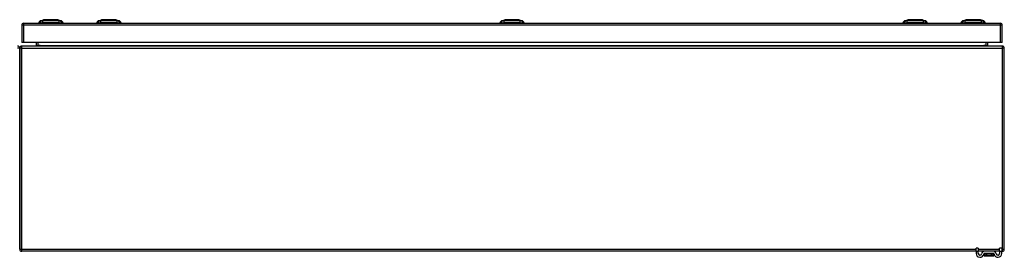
# Model space of a CAD drawing. Header units: inches. Extents: x 20 to 506, y 54 to 238.
# Tile 10 of 33: x 68 to 116, y 219 to 231. Entities that reach past the tile are written whole.
import ezdxf

# ---------------------------------------------------------------- set-up
doc = ezdxf.new("R2010")
doc.units = ezdxf.units.IN
doc.header["$MEASUREMENT"] = 0
doc.layers.add('Visible Edges(ANSI)', color=7, linetype='Continuous', lineweight=25)
doc.layers.add('Visible Tangent Edges(ANSI)', color=7, linetype='Continuous', lineweight=25)

msp = doc.modelspace()

# ---------------------------------------------------------------- linework, layer by layer
at = {"layer": 'Visible Edges(ANSI)'}
for p, q in [((68.448, 230.429), (116.053, 230.429)), ((69.25, 230.445), (69.182, 230.445)), ((69.25, 230.445), (69.361, 230.445)), ((69.256, 230.537), (69.416, 230.6)), ((70.185, 230.445), (69.361, 230.445)), ((70.13, 230.6), (70.29, 230.537)), ((70.185, 230.445), (70.295, 230.445)), ((70.363, 230.445), (70.295, 230.445)), ((72.076, 230.445), (72.008, 230.445)), ((72.076, 230.445), (72.187, 230.445)), ((72.082, 230.537), (72.242, 230.6)), ((73.011, 230.445), (72.187, 230.445)), ((72.956, 230.6), (73.116, 230.537)), ((73.011, 230.445), (73.121, 230.445)), ((73.189, 230.445), (73.121, 230.445)), ((91.728, 230.445), (91.66, 230.445)), ((91.728, 230.445), (91.839, 230.445)), ((91.734, 230.537), (91.894, 230.6)), ((92.662, 230.445), (91.839, 230.445)), ((92.607, 230.6), (92.767, 230.537)), ((92.662, 230.445), (92.773, 230.445)), ((92.841, 230.445), (92.773, 230.445)), ((111.379, 230.445), (111.311, 230.445)), ((111.379, 230.445), (111.49, 230.445)), ((111.385, 230.537), (111.545, 230.6)), ((112.314, 230.445), (111.49, 230.445)), ((112.259, 230.6), (112.419, 230.537)), ((112.314, 230.445), (112.424, 230.445)), ((112.492, 230.445), (112.424, 230.445)), ((114.205, 230.445), (114.137, 230.445)), ((114.205, 230.445), (114.316, 230.445)), ((114.211, 230.537), (114.371, 230.6)), ((115.14, 230.445), (114.316, 230.445)), ((115.085, 230.6), (115.245, 230.537)), ((115.14, 230.445), (115.25, 230.445)), ((115.318, 230.445), (115.25, 230.445)), ((68.349, 230.33), (68.349, 229.495)), ((116.152, 229.495), (116.152, 230.33)), ((68.448, 229.495), (68.349, 229.495)), ((116.053, 229.495), (68.448, 229.495)), ((69.049, 229.495), (69.049, 229.341)), ((115.452, 229.341), (115.452, 229.495)), ((116.152, 229.495), (116.053, 229.495)), ((68.25, 229.211), (68.25, 219.409)), ((68.25, 219.409), (68.25, 229.211)), ((116.151, 229.31), (68.349, 229.31)), ((116.25, 219.409), (116.25, 229.211)), ((114.875, 219.311), (114.875, 219.467)), ((114.98, 219.467), (114.875, 219.467)), ((114.98, 219.467), (114.98, 219.311)), ((116.125, 219.467), (116.02, 219.467)), ((116.02, 219.311), (116.02, 219.467)), ((116.125, 219.467), (116.125, 219.311)), ((114.875, 219.31), (68.349, 219.31)), ((114.875, 219.311), (114.875, 219.205)), ((114.98, 219.205), (114.98, 219.311)), ((115.279, 219.31), (114.98, 219.31)), ((115.264, 219.197), (115.264, 219.108)), ((115.264, 219.108), (115.264, 219.106)), ((115.722, 219.31), (115.279, 219.31)), ((115.722, 219.205), (115.279, 219.205)), ((115.284, 219.087), (115.717, 219.087)), ((116.02, 219.31), (115.722, 219.31)), ((115.737, 219.108), (115.737, 219.197)), ((115.737, 219.106), (115.737, 219.108)), ((116.02, 219.311), (116.02, 219.205)), ((116.125, 219.205), (116.125, 219.311)), ((116.151, 219.31), (116.125, 219.31))]:
    msp.add_line(p, q, dxfattribs=at)
at = {"layer": 'Visible Edges(ANSI)', "flags": 128}
for points in [[(70.128, 230.6), (70.128, 230.6), (70.126, 230.6), (70.124, 230.6), (70.121, 230.6), (70.117, 230.6), (70.113, 230.6), (70.107, 230.6), (70.101, 230.6), (70.094, 230.6), (70.086, 230.6), (70.077, 230.6), (70.068, 230.6), (70.058, 230.6), (70.047, 230.6), (70.036, 230.6), (70.024, 230.6), (70.012, 230.6), (69.998, 230.6), (69.985, 230.6), (69.97, 230.6), (69.956, 230.6), (69.941, 230.6), (69.925, 230.6), (69.909, 230.6), (69.893, 230.6), (69.876, 230.6), (69.859, 230.6), (69.842, 230.6), (69.825, 230.6), (69.808, 230.6), (69.79, 230.6), (69.773, 230.6), (69.755, 230.6), (69.738, 230.6), (69.721, 230.6), (69.703, 230.6), (69.686, 230.6), (69.67, 230.6), (69.653, 230.6), (69.637, 230.6), (69.621, 230.6), (69.605, 230.6), (69.59, 230.6), (69.575, 230.6), (69.561, 230.6), (69.547, 230.6), (69.534, 230.6), (69.522, 230.6), (69.51, 230.6), (69.498, 230.6), (69.488, 230.6), (69.478, 230.6), (69.468, 230.6), (69.46, 230.6), (69.452, 230.6), (69.445, 230.6), (69.439, 230.6), (69.433, 230.6), (69.428, 230.6), (69.425, 230.6), (69.422, 230.6), (69.42, 230.6), (69.418, 230.6), (69.418, 230.6)], [(72.954, 230.6), (72.954, 230.6), (72.952, 230.6), (72.95, 230.6), (72.947, 230.6), (72.943, 230.6), (72.939, 230.6), (72.933, 230.6), (72.927, 230.6), (72.92, 230.6), (72.912, 230.6), (72.904, 230.6), (72.894, 230.6), (72.884, 230.6), (72.874, 230.6), (72.862, 230.6), (72.85, 230.6), (72.838, 230.6), (72.824, 230.6), (72.811, 230.6), (72.797, 230.6), (72.782, 230.6), (72.767, 230.6), (72.751, 230.6), (72.735, 230.6), (72.719, 230.6), (72.702, 230.6), (72.686, 230.6), (72.669, 230.6), (72.651, 230.6), (72.634, 230.6), (72.617, 230.6), (72.599, 230.6), (72.582, 230.6), (72.564, 230.6), (72.547, 230.6), (72.53, 230.6), (72.513, 230.6), (72.496, 230.6), (72.479, 230.6), (72.463, 230.6), (72.447, 230.6), (72.432, 230.6), (72.416, 230.6), (72.402, 230.6), (72.387, 230.6), (72.373, 230.6), (72.36, 230.6), (72.348, 230.6), (72.336, 230.6), (72.324, 230.6), (72.314, 230.6), (72.304, 230.6), (72.294, 230.6), (72.286, 230.6), (72.278, 230.6), (72.271, 230.6), (72.265, 230.6), (72.259, 230.6), (72.254, 230.6), (72.251, 230.6), (72.248, 230.6), (72.246, 230.6), (72.244, 230.6), (72.244, 230.6)], [(92.606, 230.6), (92.605, 230.6), (92.604, 230.6), (92.602, 230.6), (92.599, 230.6), (92.595, 230.6), (92.59, 230.6), (92.585, 230.6), (92.579, 230.6), (92.571, 230.6), (92.564, 230.6), (92.555, 230.6), (92.546, 230.6), (92.536, 230.6), (92.525, 230.6), (92.514, 230.6), (92.502, 230.6), (92.489, 230.6), (92.476, 230.6), (92.462, 230.6), (92.448, 230.6), (92.433, 230.6), (92.418, 230.6), (92.402, 230.6), (92.387, 230.6), (92.37, 230.6), (92.354, 230.6), (92.337, 230.6), (92.32, 230.6), (92.303, 230.6), (92.285, 230.6), (92.268, 230.6), (92.251, 230.6), (92.233, 230.6), (92.216, 230.6), (92.199, 230.6), (92.181, 230.6), (92.164, 230.6), (92.147, 230.6), (92.131, 230.6), (92.115, 230.6), (92.099, 230.6), (92.083, 230.6), (92.068, 230.6), (92.053, 230.6), (92.039, 230.6), (92.025, 230.6), (92.012, 230.6), (91.999, 230.6), (91.987, 230.6), (91.976, 230.6), (91.965, 230.6), (91.955, 230.6), (91.946, 230.6), (91.937, 230.6), (91.929, 230.6), (91.922, 230.6), (91.916, 230.6), (91.911, 230.6), (91.906, 230.6), (91.902, 230.6), (91.899, 230.6), (91.897, 230.6), (91.896, 230.6), (91.895, 230.6)], [(112.257, 230.6), (112.257, 230.6), (112.255, 230.6), (112.253, 230.6), (112.25, 230.6), (112.246, 230.6), (112.242, 230.6), (112.236, 230.6), (112.23, 230.6), (112.223, 230.6), (112.215, 230.6), (112.207, 230.6), (112.197, 230.6), (112.187, 230.6), (112.177, 230.6), (112.165, 230.6), (112.153, 230.6), (112.141, 230.6), (112.127, 230.6), (112.114, 230.6), (112.1, 230.6), (112.085, 230.6), (112.07, 230.6), (112.054, 230.6), (112.038, 230.6), (112.022, 230.6), (112.005, 230.6), (111.989, 230.6), (111.972, 230.6), (111.954, 230.6), (111.937, 230.6), (111.92, 230.6), (111.902, 230.6), (111.885, 230.6), (111.867, 230.6), (111.85, 230.6), (111.833, 230.6), (111.816, 230.6), (111.799, 230.6), (111.782, 230.6), (111.766, 230.6), (111.75, 230.6), (111.735, 230.6), (111.719, 230.6), (111.705, 230.6), (111.69, 230.6), (111.676, 230.6), (111.663, 230.6), (111.651, 230.6), (111.639, 230.6), (111.627, 230.6), (111.617, 230.6), (111.607, 230.6), (111.597, 230.6), (111.589, 230.6), (111.581, 230.6), (111.574, 230.6), (111.568, 230.6), (111.562, 230.6), (111.557, 230.6), (111.554, 230.6), (111.551, 230.6), (111.549, 230.6), (111.547, 230.6), (111.547, 230.6)], [(115.083, 230.6), (115.083, 230.6), (115.081, 230.6), (115.079, 230.6), (115.076, 230.6), (115.072, 230.6), (115.068, 230.6), (115.062, 230.6), (115.056, 230.6), (115.049, 230.6), (115.041, 230.6), (115.033, 230.6), (115.023, 230.6), (115.013, 230.6), (115.002, 230.6), (114.991, 230.6), (114.979, 230.6), (114.966, 230.6), (114.953, 230.6), (114.94, 230.6), (114.925, 230.6), (114.911, 230.6), (114.895, 230.6), (114.88, 230.6), (114.864, 230.6), (114.847, 230.6), (114.831, 230.6), (114.814, 230.6), (114.797, 230.6), (114.78, 230.6), (114.763, 230.6), (114.745, 230.6), (114.728, 230.6), (114.71, 230.6), (114.693, 230.6), (114.675, 230.6), (114.658, 230.6), (114.641, 230.6), (114.625, 230.6), (114.608, 230.6), (114.592, 230.6), (114.576, 230.6), (114.56, 230.6), (114.545, 230.6), (114.53, 230.6), (114.516, 230.6), (114.502, 230.6), (114.489, 230.6), (114.476, 230.6), (114.465, 230.6), (114.453, 230.6), (114.443, 230.6), (114.433, 230.6), (114.423, 230.6), (114.415, 230.6), (114.407, 230.6), (114.4, 230.6), (114.394, 230.6), (114.388, 230.6), (114.383, 230.6), (114.38, 230.6), (114.377, 230.6), (114.375, 230.6), (114.373, 230.6), (114.373, 230.6)]]:
    msp.add_lwpolyline(points, dxfattribs=at)
at = {"layer": 'Visible Edges(ANSI)'}
for centre, radius, start, end in [((68.448, 230.33), 0.099, 90, 180), ((69.299, 230.427), 0.118, 111.2505, 171.3991), ((69.241, 230.453), 0.0394, 191.537, 216.8699), ((69.418, 230.595), 0.00492, 90.2088, 111.2505), ((70.128, 230.595), 0.00492, 68.7495, 89.7912), ((70.247, 230.427), 0.118, 8.6009, 68.7495), ((70.304, 230.453), 0.0394, 323.1301, 348.463), ((72.125, 230.427), 0.118, 111.2505, 171.3991), ((72.067, 230.453), 0.0394, 191.537, 216.8699), ((72.244, 230.595), 0.00492, 90.2088, 111.2505), ((72.954, 230.595), 0.00492, 68.7495, 89.7912), ((73.073, 230.427), 0.118, 8.6009, 68.7495), ((73.13, 230.453), 0.0394, 323.1301, 348.463), ((91.777, 230.427), 0.118, 111.2505, 171.3991), ((91.719, 230.453), 0.0394, 191.537, 216.8699), ((91.895, 230.595), 0.00492, 90.2088, 111.2505), ((92.606, 230.595), 0.00492, 68.7495, 89.7912), ((92.724, 230.427), 0.118, 8.6009, 68.7495), ((92.782, 230.453), 0.0394, 323.1301, 348.463), ((111.428, 230.427), 0.118, 111.2505, 171.3991), ((111.37, 230.453), 0.0394, 191.537, 216.8699), ((111.547, 230.595), 0.00492, 90.2088, 111.2505), ((112.257, 230.595), 0.00492, 68.7495, 89.7912), ((112.376, 230.427), 0.118, 8.6009, 68.7495), ((112.433, 230.453), 0.0394, 323.1301, 348.463), ((114.254, 230.427), 0.118, 111.2505, 171.3991), ((114.196, 230.453), 0.0394, 191.537, 216.8699), ((114.373, 230.595), 0.00492, 90.2088, 111.2505), ((115.083, 230.595), 0.00492, 68.7495, 89.7912), ((115.202, 230.427), 0.118, 8.6009, 68.7495), ((115.259, 230.453), 0.0394, 323.1301, 348.463), ((116.053, 230.33), 0.099, 0, 90), ((68.151, 229.211), 0.099, 0, 90), ((68.349, 229.211), 0.099, 90, 180), ((69.018, 229.341), 0.031, 270, 0), ((115.483, 229.341), 0.031, 180, 270), ((116.151, 229.211), 0.099, 0, 90), ((68.349, 219.409), 0.099, 180, 270), ((116.151, 219.409), 0.099, 270, 0), ((115.063, 219.205), 0.187, 180, 351.8436), ((115.063, 219.205), 0.0825, 180, 351.8436), ((115.279, 219.174), 0.136, 90, 171.8436), ((115.279, 219.174), 0.031, 90, 171.8436), ((115.272, 219.197), 0.00787, 141.8711, 180), ((115.284, 219.106), 0.0197, 180, 270), ((115.717, 219.106), 0.0197, 270, 0), ((115.722, 219.174), 0.136, 8.1564, 90), ((115.722, 219.174), 0.031, 8.1564, 90), ((115.729, 219.197), 0.00787, 0, 38.1289), ((115.938, 219.205), 0.188, 188.1564, 0), ((115.938, 219.205), 0.0825, 188.1564, 0)]:
    msp.add_arc(centre, radius, start, end, dxfattribs=at)
at = {"layer": 'Visible Tangent Edges(ANSI)'}
for p, q in [((68.448, 230.33), (68.448, 230.429)), ((69.256, 230.537), (69.416, 230.6)), ((72.599, 230.6), (72.599, 230.6)), ((72.599, 230.537), (72.599, 230.6)), ((92.25, 230.6), (92.25, 230.6)), ((92.25, 230.537), (92.25, 230.6)), ((111.902, 230.6), (111.902, 230.6)), ((111.902, 230.537), (111.902, 230.6)), ((115.245, 230.537), (115.085, 230.6)), ((116.053, 230.429), (116.053, 230.33)), ((68.448, 230.33), (68.349, 230.33)), ((68.448, 229.495), (68.448, 230.33)), ((116.053, 230.33), (68.448, 230.33)), ((116.152, 230.33), (116.053, 230.33)), ((116.053, 230.33), (116.053, 229.495)), ((69.148, 229.341), (69.148, 229.495)), ((115.353, 229.495), (115.353, 229.341)), ((68.25, 229.211), (68.151, 229.211)), ((68.349, 229.211), (68.25, 229.211)), ((68.349, 229.211), (68.349, 229.31)), ((68.349, 219.409), (68.349, 229.211)), ((68.349, 229.211), (116.151, 229.211)), ((69.049, 229.341), (69.148, 229.341)), ((69.148, 229.341), (69.148, 229.31)), ((69.249, 229.341), (69.148, 229.341)), ((69.249, 229.341), (115.252, 229.341)), ((115.353, 229.341), (115.252, 229.341)), ((115.353, 229.341), (115.353, 229.31)), ((115.353, 229.341), (115.452, 229.341)), ((116.151, 229.31), (116.151, 229.211)), ((116.151, 229.211), (116.151, 219.409)), ((116.25, 229.211), (116.151, 229.211)), ((68.25, 219.409), (68.349, 219.409)), ((68.349, 219.31), (68.349, 219.409)), ((68.349, 219.409), (114.875, 219.409)), ((114.98, 219.409), (116.02, 219.409)), ((116.125, 219.409), (116.151, 219.409)), ((116.151, 219.409), (116.25, 219.409)), ((116.151, 219.409), (116.151, 219.31)), ((114.875, 219.311), (114.98, 219.311)), ((115.395, 219.197), (115.264, 219.197)), ((115.605, 219.197), (115.395, 219.197)), ((115.395, 219.134), (115.395, 219.197)), ((115.395, 219.134), (115.605, 219.134)), ((115.603, 219.12), (115.397, 219.12)), ((115.737, 219.197), (115.605, 219.197)), ((115.605, 219.197), (115.605, 219.134)), ((116.02, 219.311), (116.125, 219.311))]:
    msp.add_line(p, q, dxfattribs=at)
at = {"layer": 'Visible Tangent Edges(ANSI)', "flags": 128}
for points in [[(69.333, 230.539), (69.325, 230.539), (69.319, 230.539), (69.314, 230.539), (69.309, 230.539), (69.304, 230.539), (69.299, 230.539), (69.295, 230.539), (69.29, 230.538), (69.286, 230.538), (69.283, 230.538), (69.279, 230.538), (69.276, 230.538), (69.273, 230.538), (69.27, 230.538), (69.267, 230.538), (69.265, 230.538), (69.263, 230.538), (69.261, 230.538), (69.26, 230.538), (69.259, 230.538), (69.258, 230.538), (69.257, 230.538), (69.257, 230.537), (69.256, 230.537)], [(69.354, 230.539), (69.353, 230.539), (69.352, 230.539), (69.351, 230.539), (69.35, 230.539), (69.349, 230.539), (69.348, 230.539), (69.347, 230.539), (69.346, 230.539), (69.345, 230.539), (69.344, 230.539), (69.343, 230.539), (69.342, 230.539), (69.341, 230.539), (69.341, 230.539), (69.34, 230.539), (69.339, 230.539), (69.338, 230.539), (69.337, 230.539), (69.337, 230.539), (69.336, 230.539), (69.335, 230.539), (69.334, 230.539), (69.334, 230.539), (69.333, 230.539)], [(69.384, 230.539), (69.383, 230.539), (69.382, 230.539), (69.38, 230.539), (69.379, 230.539), (69.378, 230.539), (69.376, 230.539), (69.375, 230.539), (69.374, 230.539), (69.372, 230.539), (69.371, 230.539), (69.37, 230.539), (69.368, 230.539), (69.367, 230.539), (69.366, 230.539), (69.365, 230.539), (69.363, 230.539), (69.362, 230.539), (69.361, 230.539), (69.36, 230.539), (69.359, 230.539), (69.358, 230.539), (69.356, 230.539), (69.355, 230.539), (69.354, 230.539)], [(70.162, 230.539), (70.128, 230.539), (70.097, 230.539), (70.066, 230.539), (70.034, 230.538), (70.002, 230.538), (69.97, 230.538), (69.937, 230.538), (69.905, 230.538), (69.872, 230.538), (69.839, 230.538), (69.806, 230.538), (69.773, 230.537), (69.74, 230.538), (69.707, 230.538), (69.674, 230.538), (69.641, 230.538), (69.609, 230.538), (69.576, 230.538), (69.544, 230.538), (69.512, 230.538), (69.48, 230.539), (69.449, 230.539), (69.418, 230.539), (69.384, 230.539)], [(69.416, 230.6), (69.416, 230.6), (69.417, 230.6), (69.417, 230.6), (69.418, 230.6), (69.42, 230.6), (69.421, 230.6), (69.423, 230.6), (69.426, 230.6), (69.428, 230.6), (69.431, 230.6), (69.434, 230.6), (69.437, 230.6), (69.441, 230.6), (69.445, 230.6), (69.449, 230.6), (69.453, 230.6), (69.458, 230.6), (69.463, 230.6), (69.468, 230.6), (69.474, 230.6), (69.48, 230.6), (69.486, 230.6), (69.492, 230.6), (69.498, 230.6)], [(69.498, 230.6), (69.5, 230.6), (69.502, 230.6), (69.504, 230.6), (69.506, 230.6), (69.507, 230.6), (69.509, 230.6), (69.511, 230.6), (69.513, 230.6), (69.515, 230.6), (69.517, 230.6), (69.519, 230.6), (69.521, 230.6), (69.523, 230.6), (69.525, 230.6), (69.527, 230.6), (69.529, 230.6), (69.531, 230.6), (69.533, 230.6), (69.535, 230.6), (69.537, 230.6), (69.539, 230.6), (69.541, 230.6), (69.543, 230.6), (69.545, 230.6)], [(69.545, 230.6), (69.562, 230.6), (69.578, 230.6), (69.596, 230.6), (69.614, 230.6), (69.633, 230.6), (69.652, 230.6), (69.672, 230.6), (69.691, 230.6), (69.711, 230.6), (69.732, 230.6), (69.752, 230.6), (69.773, 230.6), (69.794, 230.6), (69.814, 230.6), (69.835, 230.6), (69.855, 230.6), (69.875, 230.6), (69.894, 230.6), (69.913, 230.6), (69.932, 230.6), (69.95, 230.6), (69.968, 230.6), (69.984, 230.6), (70.001, 230.6)], [(70.001, 230.6), (70.003, 230.6), (70.005, 230.6), (70.007, 230.6), (70.009, 230.6), (70.011, 230.6), (70.013, 230.6), (70.015, 230.6), (70.017, 230.6), (70.019, 230.6), (70.021, 230.6), (70.023, 230.6), (70.025, 230.6), (70.027, 230.6), (70.029, 230.6), (70.031, 230.6), (70.033, 230.6), (70.035, 230.6), (70.037, 230.6), (70.038, 230.6), (70.04, 230.6), (70.042, 230.6), (70.044, 230.6), (70.046, 230.6), (70.048, 230.6)], [(70.048, 230.6), (70.054, 230.6), (70.06, 230.6), (70.066, 230.6), (70.072, 230.6), (70.077, 230.6), (70.083, 230.6), (70.088, 230.6), (70.092, 230.6), (70.097, 230.6), (70.101, 230.6), (70.105, 230.6), (70.109, 230.6), (70.112, 230.6), (70.115, 230.6), (70.118, 230.6), (70.12, 230.6), (70.123, 230.6), (70.124, 230.6), (70.126, 230.6), (70.127, 230.6), (70.128, 230.6), (70.129, 230.6), (70.13, 230.6), (70.13, 230.6)], [(70.213, 230.539), (70.212, 230.539), (70.21, 230.539), (70.209, 230.539), (70.207, 230.539), (70.205, 230.539), (70.204, 230.539), (70.202, 230.539), (70.2, 230.539), (70.198, 230.539), (70.196, 230.539), (70.194, 230.539), (70.192, 230.539), (70.189, 230.539), (70.187, 230.539), (70.185, 230.539), (70.183, 230.539), (70.18, 230.539), (70.178, 230.539), (70.175, 230.539), (70.172, 230.539), (70.17, 230.539), (70.167, 230.539), (70.164, 230.539), (70.162, 230.539)], [(70.29, 230.537), (70.289, 230.537), (70.289, 230.538), (70.288, 230.538), (70.287, 230.538), (70.286, 230.538), (70.285, 230.538), (70.283, 230.538), (70.281, 230.538), (70.279, 230.538), (70.276, 230.538), (70.273, 230.538), (70.27, 230.538), (70.267, 230.538), (70.263, 230.538), (70.26, 230.538), (70.256, 230.538), (70.251, 230.539), (70.247, 230.539), (70.242, 230.539), (70.237, 230.539), (70.232, 230.539), (70.227, 230.539), (70.221, 230.539), (70.213, 230.539)], [(72.159, 230.539), (72.151, 230.539), (72.145, 230.539), (72.14, 230.539), (72.135, 230.539), (72.13, 230.539), (72.125, 230.539), (72.121, 230.539), (72.116, 230.538), (72.112, 230.538), (72.109, 230.538), (72.105, 230.538), (72.102, 230.538), (72.099, 230.538), (72.096, 230.538), (72.093, 230.538), (72.091, 230.538), (72.089, 230.538), (72.087, 230.538), (72.086, 230.538), (72.085, 230.538), (72.084, 230.538), (72.083, 230.538), (72.083, 230.537), (72.082, 230.537)], [(72.21, 230.539), (72.208, 230.539), (72.205, 230.539), (72.202, 230.539), (72.2, 230.539), (72.197, 230.539), (72.194, 230.539), (72.192, 230.539), (72.189, 230.539), (72.187, 230.539), (72.185, 230.539), (72.182, 230.539), (72.18, 230.539), (72.178, 230.539), (72.176, 230.539), (72.174, 230.539), (72.172, 230.539), (72.17, 230.539), (72.168, 230.539), (72.167, 230.539), (72.165, 230.539), (72.163, 230.539), (72.162, 230.539), (72.16, 230.539), (72.159, 230.539)], [(72.599, 230.537), (72.582, 230.537), (72.566, 230.538), (72.549, 230.538), (72.533, 230.538), (72.516, 230.538), (72.5, 230.538), (72.484, 230.538), (72.467, 230.538), (72.451, 230.538), (72.435, 230.538), (72.418, 230.538), (72.402, 230.538), (72.386, 230.538), (72.37, 230.538), (72.354, 230.538), (72.338, 230.538), (72.322, 230.539), (72.306, 230.539), (72.291, 230.539), (72.275, 230.539), (72.259, 230.539), (72.244, 230.539), (72.229, 230.539), (72.21, 230.539)], [(72.242, 230.6), (72.242, 230.6), (72.243, 230.6), (72.243, 230.6), (72.244, 230.6), (72.246, 230.6), (72.247, 230.6), (72.249, 230.6), (72.252, 230.6), (72.254, 230.6), (72.257, 230.6), (72.26, 230.6), (72.263, 230.6), (72.267, 230.6), (72.271, 230.6), (72.275, 230.6), (72.28, 230.6), (72.284, 230.6), (72.289, 230.6), (72.295, 230.6), (72.3, 230.6), (72.306, 230.6), (72.312, 230.6), (72.318, 230.6), (72.324, 230.6)], [(72.324, 230.6), (72.326, 230.6), (72.328, 230.6), (72.33, 230.6), (72.332, 230.6), (72.333, 230.6), (72.335, 230.6), (72.337, 230.6), (72.339, 230.6), (72.341, 230.6), (72.343, 230.6), (72.345, 230.6), (72.347, 230.6), (72.349, 230.6), (72.351, 230.6), (72.353, 230.6), (72.355, 230.6), (72.357, 230.6), (72.359, 230.6), (72.361, 230.6), (72.363, 230.6), (72.365, 230.6), (72.367, 230.6), (72.369, 230.6), (72.371, 230.6)], [(72.371, 230.6), (72.379, 230.6), (72.388, 230.6), (72.396, 230.6), (72.405, 230.6), (72.413, 230.6), (72.422, 230.6), (72.431, 230.6), (72.44, 230.6), (72.45, 230.6), (72.459, 230.6), (72.468, 230.6), (72.478, 230.6), (72.488, 230.6), (72.497, 230.6), (72.507, 230.6), (72.517, 230.6), (72.527, 230.6), (72.538, 230.6), (72.548, 230.6), (72.558, 230.6), (72.568, 230.6), (72.578, 230.6), (72.589, 230.6), (72.599, 230.6)], [(72.599, 230.6), (72.609, 230.6), (72.619, 230.6), (72.63, 230.6), (72.64, 230.6), (72.65, 230.6), (72.66, 230.6), (72.671, 230.6), (72.681, 230.6), (72.691, 230.6), (72.7, 230.6), (72.71, 230.6), (72.72, 230.6), (72.73, 230.6), (72.739, 230.6), (72.748, 230.6), (72.758, 230.6), (72.767, 230.6), (72.776, 230.6), (72.785, 230.6), (72.793, 230.6), (72.802, 230.6), (72.81, 230.6), (72.819, 230.6), (72.827, 230.6)], [(72.988, 230.539), (72.969, 230.539), (72.954, 230.539), (72.939, 230.539), (72.923, 230.539), (72.907, 230.539), (72.892, 230.539), (72.876, 230.539), (72.86, 230.538), (72.844, 230.538), (72.828, 230.538), (72.812, 230.538), (72.796, 230.538), (72.779, 230.538), (72.763, 230.538), (72.747, 230.538), (72.731, 230.538), (72.714, 230.538), (72.698, 230.538), (72.681, 230.538), (72.665, 230.538), (72.648, 230.538), (72.632, 230.538), (72.615, 230.537), (72.599, 230.537)], [(72.827, 230.6), (72.829, 230.6), (72.831, 230.6), (72.833, 230.6), (72.835, 230.6), (72.837, 230.6), (72.839, 230.6), (72.841, 230.6), (72.843, 230.6), (72.845, 230.6), (72.847, 230.6), (72.849, 230.6), (72.851, 230.6), (72.853, 230.6), (72.855, 230.6), (72.857, 230.6), (72.859, 230.6), (72.861, 230.6), (72.863, 230.6), (72.864, 230.6), (72.866, 230.6), (72.868, 230.6), (72.87, 230.6), (72.872, 230.6), (72.874, 230.6)], [(72.874, 230.6), (72.88, 230.6), (72.886, 230.6), (72.892, 230.6), (72.898, 230.6), (72.903, 230.6), (72.909, 230.6), (72.914, 230.6), (72.918, 230.6), (72.923, 230.6), (72.927, 230.6), (72.931, 230.6), (72.935, 230.6), (72.938, 230.6), (72.941, 230.6), (72.944, 230.6), (72.946, 230.6), (72.949, 230.6), (72.95, 230.6), (72.952, 230.6), (72.953, 230.6), (72.954, 230.6), (72.955, 230.6), (72.956, 230.6), (72.956, 230.6)], [(73.018, 230.539), (73.017, 230.539), (73.016, 230.539), (73.014, 230.539), (73.013, 230.539), (73.012, 230.539), (73.011, 230.539), (73.01, 230.539), (73.009, 230.539), (73.007, 230.539), (73.006, 230.539), (73.005, 230.539), (73.004, 230.539), (73.002, 230.539), (73.001, 230.539), (73, 230.539), (72.998, 230.539), (72.997, 230.539), (72.996, 230.539), (72.994, 230.539), (72.993, 230.539), (72.992, 230.539), (72.99, 230.539), (72.989, 230.539), (72.988, 230.539)], [(73.039, 230.539), (73.038, 230.539), (73.038, 230.539), (73.037, 230.539), (73.036, 230.539), (73.035, 230.539), (73.035, 230.539), (73.034, 230.539), (73.033, 230.539), (73.032, 230.539), (73.031, 230.539), (73.03, 230.539), (73.03, 230.539), (73.029, 230.539), (73.028, 230.539), (73.027, 230.539), (73.026, 230.539), (73.025, 230.539), (73.024, 230.539), (73.023, 230.539), (73.022, 230.539), (73.021, 230.539), (73.02, 230.539), (73.019, 230.539), (73.018, 230.539)], [(73.116, 230.537), (73.115, 230.537), (73.115, 230.538), (73.114, 230.538), (73.113, 230.538), (73.112, 230.538), (73.111, 230.538), (73.109, 230.538), (73.107, 230.538), (73.105, 230.538), (73.102, 230.538), (73.099, 230.538), (73.096, 230.538), (73.093, 230.538), (73.089, 230.538), (73.086, 230.538), (73.082, 230.538), (73.077, 230.539), (73.073, 230.539), (73.068, 230.539), (73.063, 230.539), (73.058, 230.539), (73.053, 230.539), (73.047, 230.539), (73.039, 230.539)], [(91.811, 230.539), (91.802, 230.539), (91.797, 230.539), (91.791, 230.539), (91.786, 230.539), (91.781, 230.539), (91.777, 230.539), (91.772, 230.539), (91.768, 230.538), (91.764, 230.538), (91.76, 230.538), (91.756, 230.538), (91.753, 230.538), (91.75, 230.538), (91.747, 230.538), (91.745, 230.538), (91.743, 230.538), (91.741, 230.538), (91.739, 230.538), (91.737, 230.538), (91.736, 230.538), (91.735, 230.538), (91.734, 230.538), (91.734, 230.537), (91.734, 230.537)], [(91.862, 230.539), (91.859, 230.539), (91.856, 230.539), (91.854, 230.539), (91.851, 230.539), (91.848, 230.539), (91.846, 230.539), (91.843, 230.539), (91.841, 230.539), (91.839, 230.539), (91.836, 230.539), (91.834, 230.539), (91.832, 230.539), (91.83, 230.539), (91.828, 230.539), (91.825, 230.539), (91.824, 230.539), (91.822, 230.539), (91.82, 230.539), (91.818, 230.539), (91.816, 230.539), (91.815, 230.539), (91.813, 230.539), (91.812, 230.539), (91.811, 230.539)], [(92.25, 230.537), (92.234, 230.537), (92.217, 230.538), (92.201, 230.538), (92.184, 230.538), (92.168, 230.538), (92.152, 230.538), (92.135, 230.538), (92.119, 230.538), (92.102, 230.538), (92.086, 230.538), (92.07, 230.538), (92.054, 230.538), (92.038, 230.538), (92.021, 230.538), (92.005, 230.538), (91.99, 230.538), (91.974, 230.539), (91.958, 230.539), (91.942, 230.539), (91.926, 230.539), (91.911, 230.539), (91.895, 230.539), (91.88, 230.539), (91.862, 230.539)], [(91.894, 230.6), (91.894, 230.6), (91.894, 230.6), (91.895, 230.6), (91.896, 230.6), (91.897, 230.6), (91.899, 230.6), (91.901, 230.6), (91.903, 230.6), (91.906, 230.6), (91.908, 230.6), (91.911, 230.6), (91.915, 230.6), (91.919, 230.6), (91.922, 230.6), (91.927, 230.6), (91.931, 230.6), (91.936, 230.6), (91.941, 230.6), (91.946, 230.6), (91.952, 230.6), (91.957, 230.6), (91.963, 230.6), (91.969, 230.6), (91.976, 230.6)], [(91.976, 230.6), (91.978, 230.6), (91.979, 230.6), (91.981, 230.6), (91.983, 230.6), (91.985, 230.6), (91.987, 230.6), (91.989, 230.6), (91.991, 230.6), (91.992, 230.6), (91.994, 230.6), (91.996, 230.6), (91.998, 230.6), (92, 230.6), (92.002, 230.6), (92.004, 230.6), (92.006, 230.6), (92.008, 230.6), (92.01, 230.6), (92.012, 230.6), (92.014, 230.6), (92.017, 230.6), (92.019, 230.6), (92.021, 230.6), (92.023, 230.6)], [(92.023, 230.6), (92.031, 230.6), (92.039, 230.6), (92.047, 230.6), (92.056, 230.6), (92.065, 230.6), (92.074, 230.6), (92.083, 230.6), (92.092, 230.6), (92.101, 230.6), (92.11, 230.6), (92.12, 230.6), (92.129, 230.6), (92.139, 230.6), (92.149, 230.6), (92.159, 230.6), (92.169, 230.6), (92.179, 230.6), (92.189, 230.6), (92.199, 230.6), (92.209, 230.6), (92.22, 230.6), (92.23, 230.6), (92.24, 230.6), (92.25, 230.6)], [(92.25, 230.6), (92.261, 230.6), (92.271, 230.6), (92.281, 230.6), (92.291, 230.6), (92.302, 230.6), (92.312, 230.6), (92.322, 230.6), (92.332, 230.6), (92.342, 230.6), (92.352, 230.6), (92.362, 230.6), (92.371, 230.6), (92.381, 230.6), (92.391, 230.6), (92.4, 230.6), (92.409, 230.6), (92.418, 230.6), (92.427, 230.6), (92.436, 230.6), (92.445, 230.6), (92.454, 230.6), (92.462, 230.6), (92.47, 230.6), (92.478, 230.6)], [(92.639, 230.539), (92.621, 230.539), (92.605, 230.539), (92.59, 230.539), (92.574, 230.539), (92.559, 230.539), (92.543, 230.539), (92.527, 230.539), (92.511, 230.538), (92.495, 230.538), (92.479, 230.538), (92.463, 230.538), (92.447, 230.538), (92.431, 230.538), (92.415, 230.538), (92.398, 230.538), (92.382, 230.538), (92.366, 230.538), (92.349, 230.538), (92.333, 230.538), (92.316, 230.538), (92.3, 230.538), (92.283, 230.538), (92.267, 230.537), (92.25, 230.537)], [(92.478, 230.6), (92.48, 230.6), (92.482, 230.6), (92.484, 230.6), (92.486, 230.6), (92.489, 230.6), (92.491, 230.6), (92.493, 230.6), (92.495, 230.6), (92.497, 230.6), (92.499, 230.6), (92.501, 230.6), (92.503, 230.6), (92.505, 230.6), (92.507, 230.6), (92.508, 230.6), (92.51, 230.6), (92.512, 230.6), (92.514, 230.6), (92.516, 230.6), (92.518, 230.6), (92.52, 230.6), (92.521, 230.6), (92.523, 230.6), (92.525, 230.6)], [(92.525, 230.6), (92.531, 230.6), (92.538, 230.6), (92.544, 230.6), (92.549, 230.6), (92.555, 230.6), (92.56, 230.6), (92.565, 230.6), (92.57, 230.6), (92.574, 230.6), (92.578, 230.6), (92.582, 230.6), (92.586, 230.6), (92.589, 230.6), (92.593, 230.6), (92.595, 230.6), (92.598, 230.6), (92.6, 230.6), (92.602, 230.6), (92.604, 230.6), (92.605, 230.6), (92.606, 230.6), (92.607, 230.6), (92.607, 230.6), (92.607, 230.6)], [(92.669, 230.539), (92.668, 230.539), (92.667, 230.539), (92.666, 230.539), (92.665, 230.539), (92.664, 230.539), (92.662, 230.539), (92.661, 230.539), (92.66, 230.539), (92.659, 230.539), (92.658, 230.539), (92.656, 230.539), (92.655, 230.539), (92.654, 230.539), (92.653, 230.539), (92.651, 230.539), (92.65, 230.539), (92.649, 230.539), (92.647, 230.539), (92.646, 230.539), (92.645, 230.539), (92.643, 230.539), (92.642, 230.539), (92.64, 230.539), (92.639, 230.539)], [(92.69, 230.539), (92.69, 230.539), (92.689, 230.539), (92.688, 230.539), (92.688, 230.539), (92.687, 230.539), (92.686, 230.539), (92.685, 230.539), (92.685, 230.539), (92.684, 230.539), (92.683, 230.539), (92.682, 230.539), (92.681, 230.539), (92.68, 230.539), (92.679, 230.539), (92.678, 230.539), (92.677, 230.539), (92.676, 230.539), (92.675, 230.539), (92.674, 230.539), (92.673, 230.539), (92.672, 230.539), (92.671, 230.539), (92.67, 230.539), (92.669, 230.539)], [(92.767, 230.537), (92.767, 230.537), (92.766, 230.538), (92.766, 230.538), (92.765, 230.538), (92.764, 230.538), (92.762, 230.538), (92.76, 230.538), (92.758, 230.538), (92.756, 230.538), (92.754, 230.538), (92.751, 230.538), (92.748, 230.538), (92.744, 230.538), (92.741, 230.538), (92.737, 230.538), (92.733, 230.538), (92.729, 230.539), (92.724, 230.539), (92.72, 230.539), (92.715, 230.539), (92.71, 230.539), (92.704, 230.539), (92.699, 230.539), (92.69, 230.539)], [(111.462, 230.539), (111.454, 230.539), (111.448, 230.539), (111.443, 230.539), (111.438, 230.539), (111.433, 230.539), (111.428, 230.539), (111.424, 230.539), (111.419, 230.538), (111.415, 230.538), (111.412, 230.538), (111.408, 230.538), (111.405, 230.538), (111.402, 230.538), (111.399, 230.538), (111.396, 230.538), (111.394, 230.538), (111.392, 230.538), (111.39, 230.538), (111.389, 230.538), (111.388, 230.538), (111.387, 230.538), (111.386, 230.538), (111.386, 230.537), (111.385, 230.537)], [(111.513, 230.539), (111.511, 230.539), (111.508, 230.539), (111.505, 230.539), (111.503, 230.539), (111.5, 230.539), (111.497, 230.539), (111.495, 230.539), (111.492, 230.539), (111.49, 230.539), (111.488, 230.539), (111.485, 230.539), (111.483, 230.539), (111.481, 230.539), (111.479, 230.539), (111.477, 230.539), (111.475, 230.539), (111.473, 230.539), (111.471, 230.539), (111.47, 230.539), (111.468, 230.539), (111.466, 230.539), (111.465, 230.539), (111.463, 230.539), (111.462, 230.539)], [(111.902, 230.537), (111.885, 230.537), (111.869, 230.538), (111.852, 230.538), (111.836, 230.538), (111.819, 230.538), (111.803, 230.538), (111.787, 230.538), (111.77, 230.538), (111.754, 230.538), (111.738, 230.538), (111.721, 230.538), (111.705, 230.538), (111.689, 230.538), (111.673, 230.538), (111.657, 230.538), (111.641, 230.538), (111.625, 230.539), (111.609, 230.539), (111.594, 230.539), (111.578, 230.539), (111.562, 230.539), (111.547, 230.539), (111.532, 230.539), (111.513, 230.539)], [(111.545, 230.6), (111.545, 230.6), (111.546, 230.6), (111.546, 230.6), (111.547, 230.6), (111.549, 230.6), (111.55, 230.6), (111.552, 230.6), (111.555, 230.6), (111.557, 230.6), (111.56, 230.6), (111.563, 230.6), (111.566, 230.6), (111.57, 230.6), (111.574, 230.6), (111.578, 230.6), (111.583, 230.6), (111.587, 230.6), (111.592, 230.6), (111.598, 230.6), (111.603, 230.6), (111.609, 230.6), (111.615, 230.6), (111.621, 230.6), (111.627, 230.6)], [(111.627, 230.6), (111.629, 230.6), (111.631, 230.6), (111.633, 230.6), (111.635, 230.6), (111.636, 230.6), (111.638, 230.6), (111.64, 230.6), (111.642, 230.6), (111.644, 230.6), (111.646, 230.6), (111.648, 230.6), (111.65, 230.6), (111.652, 230.6), (111.654, 230.6), (111.656, 230.6), (111.658, 230.6), (111.66, 230.6), (111.662, 230.6), (111.664, 230.6), (111.666, 230.6), (111.668, 230.6), (111.67, 230.6), (111.672, 230.6), (111.674, 230.6)], [(111.674, 230.6), (111.682, 230.6), (111.691, 230.6), (111.699, 230.6), (111.708, 230.6), (111.716, 230.6), (111.725, 230.6), (111.734, 230.6), (111.743, 230.6), (111.753, 230.6), (111.762, 230.6), (111.771, 230.6), (111.781, 230.6), (111.791, 230.6), (111.8, 230.6), (111.81, 230.6), (111.82, 230.6), (111.83, 230.6), (111.841, 230.6), (111.851, 230.6), (111.861, 230.6), (111.871, 230.6), (111.881, 230.6), (111.892, 230.6), (111.902, 230.6)], [(111.902, 230.6), (111.912, 230.6), (111.922, 230.6), (111.933, 230.6), (111.943, 230.6), (111.953, 230.6), (111.963, 230.6), (111.974, 230.6), (111.984, 230.6), (111.994, 230.6), (112.003, 230.6), (112.013, 230.6), (112.023, 230.6), (112.033, 230.6), (112.042, 230.6), (112.051, 230.6), (112.061, 230.6), (112.07, 230.6), (112.079, 230.6), (112.088, 230.6), (112.096, 230.6), (112.105, 230.6), (112.113, 230.6), (112.122, 230.6), (112.13, 230.6)], [(112.291, 230.539), (112.272, 230.539), (112.257, 230.539), (112.242, 230.539), (112.226, 230.539), (112.21, 230.539), (112.195, 230.539), (112.179, 230.539), (112.163, 230.538), (112.147, 230.538), (112.131, 230.538), (112.115, 230.538), (112.099, 230.538), (112.082, 230.538), (112.066, 230.538), (112.05, 230.538), (112.034, 230.538), (112.017, 230.538), (112.001, 230.538), (111.984, 230.538), (111.968, 230.538), (111.951, 230.538), (111.935, 230.538), (111.918, 230.537), (111.902, 230.537)], [(112.13, 230.6), (112.132, 230.6), (112.134, 230.6), (112.136, 230.6), (112.138, 230.6), (112.14, 230.6), (112.142, 230.6), (112.144, 230.6), (112.146, 230.6), (112.148, 230.6), (112.15, 230.6), (112.152, 230.6), (112.154, 230.6), (112.156, 230.6), (112.158, 230.6), (112.16, 230.6), (112.162, 230.6), (112.164, 230.6), (112.166, 230.6), (112.167, 230.6), (112.169, 230.6), (112.171, 230.6), (112.173, 230.6), (112.175, 230.6), (112.177, 230.6)], [(112.177, 230.6), (112.183, 230.6), (112.189, 230.6), (112.195, 230.6), (112.201, 230.6), (112.206, 230.6), (112.212, 230.6), (112.217, 230.6), (112.221, 230.6), (112.226, 230.6), (112.23, 230.6), (112.234, 230.6), (112.238, 230.6), (112.241, 230.6), (112.244, 230.6), (112.247, 230.6), (112.249, 230.6), (112.252, 230.6), (112.253, 230.6), (112.255, 230.6), (112.256, 230.6), (112.257, 230.6), (112.258, 230.6), (112.259, 230.6), (112.259, 230.6)], [(112.321, 230.539), (112.32, 230.539), (112.319, 230.539), (112.317, 230.539), (112.316, 230.539), (112.315, 230.539), (112.314, 230.539), (112.313, 230.539), (112.312, 230.539), (112.31, 230.539), (112.309, 230.539), (112.308, 230.539), (112.307, 230.539), (112.305, 230.539), (112.304, 230.539), (112.303, 230.539), (112.301, 230.539), (112.3, 230.539), (112.299, 230.539), (112.297, 230.539), (112.296, 230.539), (112.295, 230.539), (112.293, 230.539), (112.292, 230.539), (112.291, 230.539)], [(112.342, 230.539), (112.341, 230.539), (112.341, 230.539), (112.34, 230.539), (112.339, 230.539), (112.338, 230.539), (112.338, 230.539), (112.337, 230.539), (112.336, 230.539), (112.335, 230.539), (112.334, 230.539), (112.333, 230.539), (112.333, 230.539), (112.332, 230.539), (112.331, 230.539), (112.33, 230.539), (112.329, 230.539), (112.328, 230.539), (112.327, 230.539), (112.326, 230.539), (112.325, 230.539), (112.324, 230.539), (112.323, 230.539), (112.322, 230.539), (112.321, 230.539)], [(112.419, 230.537), (112.418, 230.537), (112.418, 230.538), (112.417, 230.538), (112.416, 230.538), (112.415, 230.538), (112.414, 230.538), (112.412, 230.538), (112.41, 230.538), (112.408, 230.538), (112.405, 230.538), (112.402, 230.538), (112.399, 230.538), (112.396, 230.538), (112.392, 230.538), (112.389, 230.538), (112.385, 230.538), (112.38, 230.539), (112.376, 230.539), (112.371, 230.539), (112.366, 230.539), (112.361, 230.539), (112.356, 230.539), (112.35, 230.539), (112.342, 230.539)], [(114.288, 230.539), (114.28, 230.539), (114.274, 230.539), (114.269, 230.539), (114.264, 230.539), (114.259, 230.539), (114.254, 230.539), (114.25, 230.539), (114.245, 230.538), (114.241, 230.538), (114.238, 230.538), (114.234, 230.538), (114.231, 230.538), (114.228, 230.538), (114.225, 230.538), (114.222, 230.538), (114.22, 230.538), (114.218, 230.538), (114.216, 230.538), (114.215, 230.538), (114.214, 230.538), (114.213, 230.538), (114.212, 230.538), (114.212, 230.537), (114.211, 230.537)], [(114.339, 230.539), (114.337, 230.539), (114.334, 230.539), (114.331, 230.539), (114.329, 230.539), (114.326, 230.539), (114.323, 230.539), (114.321, 230.539), (114.318, 230.539), (114.316, 230.539), (114.314, 230.539), (114.311, 230.539), (114.309, 230.539), (114.307, 230.539), (114.305, 230.539), (114.303, 230.539), (114.301, 230.539), (114.299, 230.539), (114.297, 230.539), (114.296, 230.539), (114.294, 230.539), (114.292, 230.539), (114.291, 230.539), (114.289, 230.539), (114.288, 230.539)], [(115.117, 230.539), (115.083, 230.539), (115.052, 230.539), (115.021, 230.539), (114.989, 230.538), (114.957, 230.538), (114.925, 230.538), (114.892, 230.538), (114.859, 230.538), (114.827, 230.538), (114.794, 230.538), (114.761, 230.538), (114.728, 230.537), (114.695, 230.538), (114.662, 230.538), (114.629, 230.538), (114.596, 230.538), (114.564, 230.538), (114.531, 230.538), (114.499, 230.538), (114.467, 230.538), (114.435, 230.539), (114.404, 230.539), (114.373, 230.539), (114.339, 230.539)], [(114.371, 230.6), (114.371, 230.6), (114.372, 230.6), (114.372, 230.6), (114.373, 230.6), (114.375, 230.6), (114.376, 230.6), (114.378, 230.6), (114.381, 230.6), (114.383, 230.6), (114.386, 230.6), (114.389, 230.6), (114.392, 230.6), (114.396, 230.6), (114.4, 230.6), (114.404, 230.6), (114.409, 230.6), (114.413, 230.6), (114.418, 230.6), (114.424, 230.6), (114.429, 230.6), (114.435, 230.6), (114.441, 230.6), (114.447, 230.6), (114.453, 230.6)], [(114.453, 230.6), (114.455, 230.6), (114.457, 230.6), (114.459, 230.6), (114.461, 230.6), (114.462, 230.6), (114.464, 230.6), (114.466, 230.6), (114.468, 230.6), (114.47, 230.6), (114.472, 230.6), (114.474, 230.6), (114.476, 230.6), (114.478, 230.6), (114.48, 230.6), (114.482, 230.6), (114.484, 230.6), (114.486, 230.6), (114.488, 230.6), (114.49, 230.6), (114.492, 230.6), (114.494, 230.6), (114.496, 230.6), (114.498, 230.6), (114.5, 230.6)], [(114.5, 230.6), (114.517, 230.6), (114.533, 230.6), (114.551, 230.6), (114.569, 230.6), (114.588, 230.6), (114.607, 230.6), (114.627, 230.6), (114.646, 230.6), (114.666, 230.6), (114.687, 230.6), (114.707, 230.6), (114.728, 230.6), (114.749, 230.6), (114.769, 230.6), (114.789, 230.6), (114.81, 230.6), (114.83, 230.6), (114.849, 230.6), (114.868, 230.6), (114.887, 230.6), (114.905, 230.6), (114.923, 230.6), (114.939, 230.6), (114.956, 230.6)], [(114.956, 230.6), (114.958, 230.6), (114.96, 230.6), (114.962, 230.6), (114.964, 230.6), (114.966, 230.6), (114.968, 230.6), (114.97, 230.6), (114.972, 230.6), (114.974, 230.6), (114.976, 230.6), (114.978, 230.6), (114.98, 230.6), (114.982, 230.6), (114.984, 230.6), (114.986, 230.6), (114.988, 230.6), (114.99, 230.6), (114.992, 230.6), (114.993, 230.6), (114.995, 230.6), (114.997, 230.6), (114.999, 230.6), (115.001, 230.6), (115.003, 230.6)], [(115.003, 230.6), (115.009, 230.6), (115.015, 230.6), (115.021, 230.6), (115.027, 230.6), (115.033, 230.6), (115.038, 230.6), (115.043, 230.6), (115.047, 230.6), (115.052, 230.6), (115.056, 230.6), (115.06, 230.6), (115.064, 230.6), (115.067, 230.6), (115.07, 230.6), (115.073, 230.6), (115.075, 230.6), (115.078, 230.6), (115.079, 230.6), (115.081, 230.6), (115.082, 230.6), (115.083, 230.6), (115.084, 230.6), (115.085, 230.6), (115.085, 230.6)], [(115.168, 230.539), (115.167, 230.539), (115.165, 230.539), (115.164, 230.539), (115.162, 230.539), (115.16, 230.539), (115.159, 230.539), (115.157, 230.539), (115.155, 230.539), (115.153, 230.539), (115.151, 230.539), (115.149, 230.539), (115.147, 230.539), (115.145, 230.539), (115.142, 230.539), (115.14, 230.539), (115.138, 230.539), (115.135, 230.539), (115.133, 230.539), (115.13, 230.539), (115.127, 230.539), (115.125, 230.539), (115.122, 230.539), (115.119, 230.539), (115.117, 230.539)], [(115.245, 230.537), (115.244, 230.537), (115.244, 230.538), (115.243, 230.538), (115.242, 230.538), (115.241, 230.538), (115.24, 230.538), (115.238, 230.538), (115.236, 230.538), (115.234, 230.538), (115.231, 230.538), (115.228, 230.538), (115.225, 230.538), (115.222, 230.538), (115.218, 230.538), (115.215, 230.538), (115.211, 230.538), (115.206, 230.539), (115.202, 230.539), (115.197, 230.539), (115.192, 230.539), (115.187, 230.539), (115.182, 230.539), (115.176, 230.539), (115.168, 230.539)], [(115.395, 219.134), (115.386, 219.134), (115.377, 219.133), (115.368, 219.133), (115.359, 219.132), (115.35, 219.132), (115.342, 219.131), (115.334, 219.13), (115.327, 219.128), (115.32, 219.127), (115.313, 219.126), (115.306, 219.124), (115.3, 219.123), (115.295, 219.121), (115.29, 219.12), (115.285, 219.118), (115.281, 219.117), (115.277, 219.115), (115.274, 219.114), (115.271, 219.113), (115.268, 219.111), (115.267, 219.11), (115.265, 219.109), (115.264, 219.108), (115.264, 219.108)], [(115.281, 219.088), (115.281, 219.089), (115.281, 219.09), (115.281, 219.091), (115.282, 219.093), (115.284, 219.094), (115.286, 219.096), (115.289, 219.098), (115.292, 219.099), (115.296, 219.101), (115.3, 219.103), (115.304, 219.105), (115.309, 219.107), (115.315, 219.108), (115.32, 219.11), (115.327, 219.112), (115.333, 219.113), (115.34, 219.115), (115.347, 219.116), (115.355, 219.117), (115.363, 219.118), (115.371, 219.119), (115.38, 219.119), (115.389, 219.12), (115.397, 219.12)], [(115.284, 219.087), (115.284, 219.087), (115.284, 219.087), (115.284, 219.087), (115.283, 219.087), (115.283, 219.087), (115.283, 219.087), (115.283, 219.087), (115.283, 219.087), (115.283, 219.087), (115.283, 219.087), (115.283, 219.087), (115.283, 219.087), (115.282, 219.087), (115.282, 219.087), (115.282, 219.087), (115.282, 219.087), (115.282, 219.087), (115.282, 219.087), (115.282, 219.088), (115.282, 219.088), (115.282, 219.088), (115.281, 219.088), (115.281, 219.088), (115.281, 219.088)], [(115.603, 219.12), (115.612, 219.12), (115.621, 219.119), (115.63, 219.119), (115.638, 219.118), (115.646, 219.117), (115.653, 219.116), (115.661, 219.115), (115.668, 219.113), (115.674, 219.112), (115.68, 219.11), (115.686, 219.108), (115.692, 219.107), (115.697, 219.105), (115.701, 219.103), (115.705, 219.101), (115.709, 219.099), (115.712, 219.098), (115.715, 219.096), (115.717, 219.094), (115.718, 219.093), (115.72, 219.091), (115.72, 219.09), (115.72, 219.089), (115.72, 219.088)], [(115.737, 219.108), (115.736, 219.108), (115.736, 219.109), (115.734, 219.11), (115.733, 219.111), (115.73, 219.113), (115.727, 219.114), (115.724, 219.115), (115.72, 219.117), (115.716, 219.118), (115.711, 219.12), (115.706, 219.121), (115.701, 219.123), (115.695, 219.124), (115.688, 219.126), (115.681, 219.127), (115.674, 219.128), (115.667, 219.13), (115.659, 219.131), (115.651, 219.132), (115.642, 219.132), (115.633, 219.133), (115.624, 219.133), (115.615, 219.134), (115.605, 219.134)], [(115.72, 219.088), (115.72, 219.088), (115.72, 219.088), (115.719, 219.088), (115.719, 219.088), (115.719, 219.088), (115.719, 219.087), (115.719, 219.087), (115.719, 219.087), (115.719, 219.087), (115.719, 219.087), (115.718, 219.087), (115.718, 219.087), (115.718, 219.087), (115.718, 219.087), (115.718, 219.087), (115.718, 219.087), (115.718, 219.087), (115.718, 219.087), (115.718, 219.087), (115.717, 219.087), (115.717, 219.087), (115.717, 219.087), (115.717, 219.087), (115.717, 219.087)]]:
    msp.add_lwpolyline(points, dxfattribs=at)
at = {"layer": 'Visible Tangent Edges(ANSI)'}
for centre, start, end in [((69.418, 230.595), 90.2088, 111.2505), ((115.083, 230.595), 68.7495, 89.7912)]:
    msp.add_arc(centre, 0.00492, start, end, dxfattribs=at)
for centre, major_axis, ratio, start_param, end_param in [((69.361, 230.425), (0.016, 0.117), 0.948273, 0.391156, 1.528426), ((69.399, 230.425), (-0.005, 0.118), 0.314585, 0.249322, 1.386592), ((70.147, 230.425), (0.005, 0.118), 0.314585, 4.896593, 6.033863), ((70.185, 230.425), (-0.016, 0.117), 0.948273, 4.754759, 5.892029), ((72.187, 230.425), (0.016, 0.117), 0.948273, 0.391156, 1.528426), ((72.225, 230.425), (-0.005, 0.118), 0.314585, 0.249322, 1.386592), ((72.973, 230.425), (0.005, 0.118), 0.314585, 4.896593, 6.033863), ((73.011, 230.425), (-0.016, 0.117), 0.948273, 4.754759, 5.892029), ((91.838, 230.425), (0.016, 0.117), 0.948273, 0.391156, 1.528426), ((91.876, 230.425), (-0.005, 0.118), 0.314585, 0.249322, 1.386592), ((92.625, 230.425), (0.005, 0.118), 0.314585, 4.896593, 6.033863), ((92.663, 230.425), (-0.016, 0.117), 0.948273, 4.754759, 5.892029), ((111.49, 230.425), (0.016, 0.117), 0.948273, 0.391156, 1.528426), ((111.528, 230.425), (-0.005, 0.118), 0.314585, 0.249322, 1.386592), ((112.276, 230.425), (0.005, 0.118), 0.314585, 4.896593, 6.033863), ((112.314, 230.425), (-0.016, 0.117), 0.948273, 4.754759, 5.892029), ((114.316, 230.425), (0.016, 0.117), 0.948273, 0.391156, 1.528426), ((114.354, 230.425), (-0.005, 0.118), 0.314585, 0.249322, 1.386592), ((115.102, 230.425), (0.005, 0.118), 0.314585, 4.896593, 6.033863), ((115.14, 230.425), (-0.016, 0.117), 0.948273, 4.754759, 5.892029), ((115.284, 219.108), (-0.0197, 0), 0.9973, 0, 1.428968), ((115.398, 219.197), (0, 0.00787), 0.333333, 0, 1.570796), ((115.402, 219.134), (0, -0.0197), 0.333333, 4.712389, 5.50431), ((115.603, 219.197), (0, 0.00787), 0.333333, 4.712389, 6.283185), ((115.599, 219.134), (0, -0.0197), 0.333333, 0.778875, 1.570796), ((115.717, 219.108), (0.0197, 0), 0.9973, 4.854218, 6.283185)]:
    msp.add_ellipse(centre, major_axis=major_axis, ratio=ratio, start_param=start_param, end_param=end_param, dxfattribs=at)

doc.saveas('drawing.dxf')
